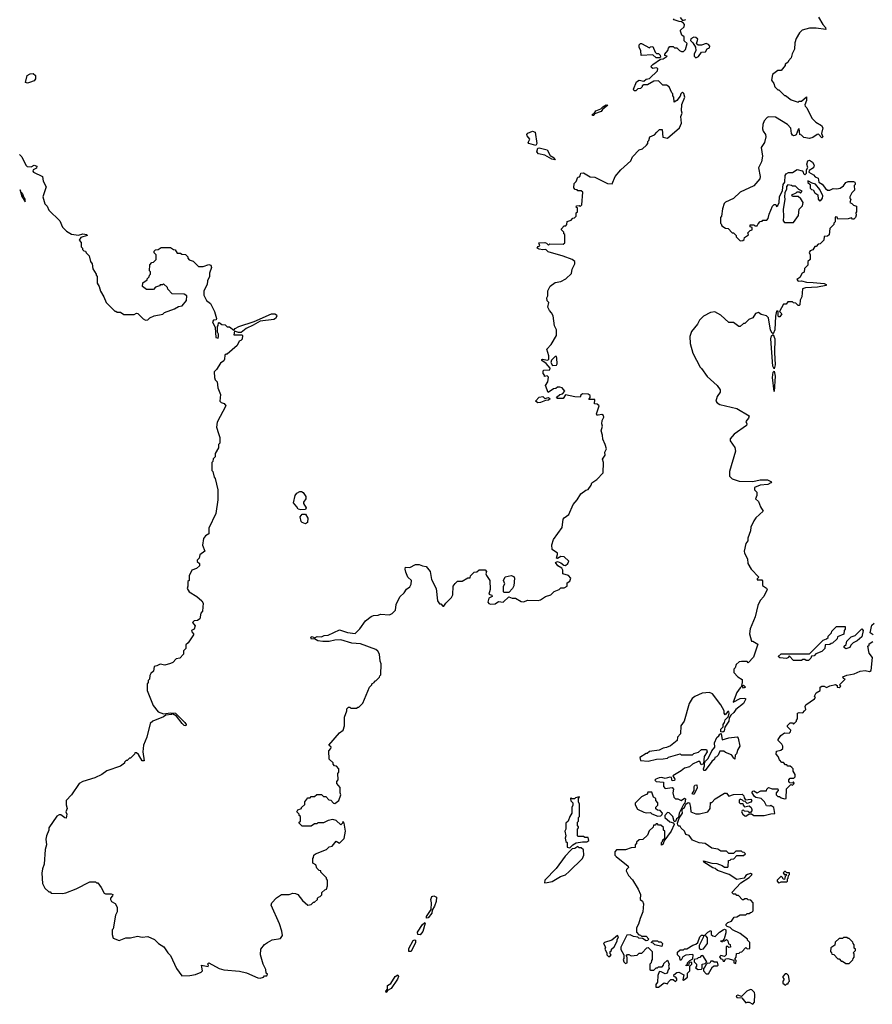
# Model space of a CAD drawing. Extents: x 1980017 to 2252640, y 74400 to 266395.
# Tile 86 of 256: x 2005978 to 2013488, y 180390 to 189068. Entities that reach past the tile are written whole.
import ezdxf

# ---------------------------------------------------------------- set-up
doc = ezdxf.new("R2010")
doc.units = 0

msp = doc.modelspace()

# ---------------------------------------------------------------- linework, layer by layer
at = {"layer": '0CON20XD'}
for points in [[(2011796.2, 189086.2), (2011815, 189060), (2011845, 189070)], [(2013015, 189090), (2013053.9, 189023.9), (2013075, 189000), (2013078.3, 188981.7), (2012995, 188993.3), (2012935, 188993.3), (2012870, 188975), (2012847, 188953), (2012818.3, 188901.7), (2012807, 188863), (2012801.7, 188808.3), (2012783, 188767), (2012775, 188730), (2012750, 188705), (2012745, 188690), (2012720, 188675), (2012720, 188665), (2012685, 188620), (2012655, 188620), (2012610, 188585), (2012600, 188535), (2012620, 188505), (2012630, 188475), (2012655, 188450), (2012665, 188450), (2012715, 188400), (2012725, 188400), (2012775, 188360), (2012835, 188340), (2012845, 188350), (2012865, 188350), (2012908.3, 188388.3), (2012910, 188355), (2012893, 188317), (2012896.4, 188306.4), (2012910.7, 188290.7), (2012955, 188200), (2012990, 188165), (2013040, 188135), (2013052.5, 188115), (2013040, 188065), (2013052.5, 188035), (2013045, 188027.5), (2013015, 188057.5), (2013003, 188057), (2012965, 188030), (2012935, 188020), (2012885, 188030), (2012865, 188050), (2012850, 188055), (2012845, 188107.5), (2012835, 188100), (2012816.7, 188053.3), (2012805, 188047.5), (2012795, 188042.5), (2012785, 188050), (2012777.5, 188065), (2012771.7, 188111.7), (2012740, 188145), (2012635, 188207.5), (2012575, 188210), (2012562.5, 188205), (2012535, 188177.5), (2012523.3, 188145), (2012522.5, 188105), (2012527.5, 188085), (2012547.5, 188055), (2012550, 188035), (2012537.5, 187985), (2012508.3, 187941.7), (2012520, 187865), (2012512.5, 187815), (2012487, 187763), (2012500, 187685), (2012497.5, 187665), (2012445, 187602.5), (2012325, 187547.5), (2012265, 187492.5), (2012195, 187460), (2012183, 187447), (2012168.3, 187401.7), (2012160, 187335), (2012150, 187325), (2012150, 187275), (2012158.3, 187268.3), (2012161.7, 187251.7), (2012195, 187230), (2012218.3, 187228.3), (2012255, 187190), (2012265, 187190), (2012290, 187165), (2012290, 187155), (2012325, 187120), (2012348.3, 187121.7), (2012358.3, 187131.7), (2012361.7, 187148.3), (2012398.3, 187171.7), (2012391.7, 187188.3), (2012411.7, 187208.3), (2012430, 187215), (2012430, 187235), (2012411.7, 187241.7), (2012411.7, 187258.3), (2012445, 187260), (2012455, 187250), (2012475, 187250), (2012481.7, 187268.3), (2012501.7, 187288.3), (2012518.3, 187291.7), (2012525, 187300), (2012558.3, 187301.7), (2012570, 187315), (2012580, 187355), (2012610, 187425), (2012625, 187440), (2012638.3, 187438.3), (2012645, 187420), (2012655, 187430), (2012667.5, 187455), (2012670, 187505), (2012697, 187563), (2012703.8, 187615), (2012716.7, 187635), (2012720, 187695), (2012730.5, 187709.5), (2012749.3, 187720.7)], [(2008610, 181335), (2008625, 181340), (2008640, 181355), (2008640, 181375), (2008665, 181400), (2008680, 181405), (2008690, 181435), (2008690, 181485), (2008680, 181495), (2008680, 181505), (2008630, 181555), (2008630, 181565), (2008615, 181570), (2008595, 181590), (2008585, 181620), (2008560, 181635), (2008560, 181675), (2008567, 181683), (2008570, 181705), (2008583.3, 181716.7), (2008680, 181755), (2008705, 181777.5), (2008730, 181785), (2008765, 181827.5), (2008795, 181810), (2008835, 181850), (2008847.5, 181915), (2008836.7, 181985), (2008825, 182000), (2008820, 181985), (2008805, 181972.5), (2008765, 182010), (2008735, 182017.5), (2008695, 182010), (2008655, 181990), (2008605, 181990), (2008595, 181980), (2008575, 181980), (2008545, 181960), (2008465, 181960), (2008440, 181985), (2008440, 181995), (2008450, 182005), (2008450, 182045), (2008440, 182055), (2008440, 182065), (2008420, 182085), (2008427, 182103), (2008460, 182115), (2008460, 182125), (2008488.3, 182151.7), (2008490, 182175), (2008515, 182210), (2008535, 182210), (2008545, 182220), (2008575, 182220), (2008595, 182240), (2008635, 182240), (2008655, 182220), (2008675, 182220), (2008701.7, 182191.7), (2008718.3, 182188.3), (2008743, 182163), (2008755, 182160), (2008790, 182185), (2008807.5, 182235), (2008800, 182255), (2008801.7, 182301.7), (2008770, 182335), (2008770, 182355), (2008781.7, 182368.3), (2008780, 182425), (2008790, 182435), (2008790, 182465), (2008768.3, 182488.3), (2008751.7, 182491.7), (2008740, 182505), (2008738.3, 182518.3), (2008705, 182550), (2008700, 182625), (2008717, 182643), (2008720, 182655), (2008700, 182675), (2008796.1, 182783.9), (2008827.5, 182805), (2008837.5, 182845), (2008838.3, 182921.7), (2008860, 182975), (2008860, 182995), (2008875, 183010), (2008885, 183010), (2008895, 183000), (2008945, 183000), (2008955, 183010), (2008965, 183010), (2009000, 183045), (2009060, 183185), (2009080, 183205), (2009080, 183215), (2009100, 183225), (2009105, 183240), (2009115, 183240), (2009148.3, 183271.7), (2009150, 183285), (2009160, 183295), (2009161.7, 183391.7), (2009152.5, 183415), (2009147.5, 183475), (2009133, 183503), (2009115.9, 183515.9), (2008978.3, 183568.3), (2008903.6, 183573.6), (2008805, 183601.2), (2008755, 183600), (2008705, 183586.9), (2008646.7, 183586.7), (2008605, 183593.3), (2008575, 183610), (2008548.3, 183608.3), (2008543, 183627), (2008555, 183632.5), (2008575, 183620), (2008598.3, 183631.7), (2008635, 183630), (2008658.3, 183641.7), (2008695, 183642), (2008795, 183690), (2008865, 183667.5), (2008931.7, 183658.3), (2008975, 183700), (2009025, 183770), (2009073, 183807), (2009093, 183817), (2009135, 183820), (2009155, 183827.5), (2009235, 183822.5), (2009260, 183835), (2009287, 183863), (2009292.5, 183915), (2009325, 183980), (2009363, 184017), (2009385, 184050), (2009415, 184070), (2009427.3, 184092.7), (2009428, 184125), (2009395.6, 184155.6), (2009379.1, 184199.1), (2009372, 184225), (2009377.5, 184242.5), (2009415, 184240), (2009465, 184266.7), (2009496.4, 184266.4), (2009525, 184253.8), (2009559.3, 184249.3), (2009593.9, 184203.9), (2009604.4, 184135), (2009646.2, 184055), (2009657.5, 183945), (2009675, 183920), (2009688.3, 183918.3), (2009705, 183900), (2009715, 183900), (2009730, 183925), (2009780, 183975), (2009791.7, 183998.3), (2009797.5, 184075), (2009815, 184100), (2009835, 184120), (2009875, 184120), (2009925, 184150), (2009945, 184150), (2009950, 184165), (2009981.7, 184198.3), (2010005, 184200), (2010025, 184220), (2010078.3, 184218.3), (2010090, 184205), (2010082.5, 184185), (2010088.3, 184168.3), (2010120, 184125), (2010122.5, 184045), (2010110, 184005), (2010137, 183997), (2010140, 183985), (2010111.7, 183968.3), (2010100, 183935), (2010111.2, 183921.2), (2010125, 183916.7), (2010165, 183920), (2010195, 183940), (2010237, 183933), (2010285, 183980), (2010315, 183970), (2010345, 183970), (2010395, 183940), (2010415, 183937.5), (2010455, 183952.5), (2010545, 183947.5), (2010565, 183953.3), (2010610, 183985), (2010655, 183997.5), (2010685, 184027.5), (2010730, 184045), (2010745, 184060), (2010775, 184060), (2010800, 184075), (2010800, 184105), (2010825, 184120), (2010832.5, 184145), (2010811.7, 184168.3), (2010762.5, 184185), (2010762.5, 184215), (2010752.5, 184235), (2010717.5, 184255), (2010697.5, 184285), (2010715, 184292.5), (2010745, 184280), (2010770, 184260), (2010785, 184258), (2010806, 184275), (2010813.8, 184295), (2010774, 184334), (2010743.9, 184336.1), (2010715, 184320), (2010705, 184322.5), (2010716.4, 184353.6), (2010713.8, 184365), (2010669.3, 184399.3), (2010665, 184440), (2010681.2, 184485), (2010755, 184592.5), (2010766, 184665), (2010775, 184678.8), (2010813.6, 184706.4), (2010852, 184795), (2010888.8, 184835), (2010921.4, 184888.6), (2010965, 184920), (2010985, 184926.2), (2011012, 184965), (2011017.5, 184985), (2011062.5, 185015), (2011117.5, 185075), (2011120, 185165), (2011111.2, 185195), (2011135, 185230), (2011132.5, 185255), (2011146.2, 185285), (2011136.2, 185325), (2011115, 185370), (2011112.5, 185405), (2011100, 185445), (2011112.5, 185485), (2011106.4, 185506.4), (2011110, 185535), (2011124.2, 185565), (2011119.5, 185579.5), (2011105, 185589.2), (2011072.5, 185582.5), (2011061.7, 185581.7), (2011060, 185595), (2011082.5, 185665), (2011065, 185680), (2011041.7, 185681.7), (2011045, 185720), (2010990, 185720), (2011001.7, 185738.3), (2011002.5, 185755), (2010985, 185766.7), (2010935, 185770), (2010921.7, 185758.3), (2010915, 185740), (2010867, 185743), (2010785, 185760), (2010765, 185730), (2010715, 185730), (2010707.5, 185735), (2010712.5, 185745), (2010735, 185763.3), (2010758.8, 185771.2), (2010780, 185795), (2010755, 185822.5), (2010735, 185827.5), (2010715, 185827.5), (2010701.7, 185818.3), (2010680, 185815), (2010631.7, 185781.7), (2010610, 185845), (2010630, 185875), (2010637, 185917), (2010625, 185927.5), (2010601.7, 185921.7), (2010600, 185935), (2010588.3, 185948.3), (2010588.3, 185971.7), (2010595, 185980), (2010647, 185983), (2010650, 185995), (2010616.4, 186036.4), (2010577.5, 186065), (2010578.3, 186071.7), (2010585, 186076.2), (2010625, 186067.5), (2010638.3, 186071.7), (2010637.5, 186105), (2010620, 186165), (2010660, 186205), (2010707.5, 186285), (2010707.5, 186335), (2010688.3, 186368.3), (2010677, 186457), (2010662.5, 186485), (2010643.9, 186503.9), (2010630, 186535), (2010640, 186575), (2010625, 186590), (2010620, 186615), (2010630, 186635), (2010630.7, 186679.3), (2010651.7, 186718.3), (2010695, 186752.5), (2010745, 186760), (2010790, 186785), (2010838.3, 186831.7), (2010845, 186870), (2010867.5, 186915), (2010867.5, 186935), (2010845, 186953.3), (2010765, 186984), (2010632.5, 187022.5), (2010612.5, 187042.5), (2010585, 187038), (2010552.5, 187045), (2010537.5, 187055), (2010545, 187070), (2010560, 187075), (2010550, 187100), (2010605, 187103.8), (2010618.8, 187098.8), (2010635, 187080), (2010647.5, 187092.5), (2010765, 187090), (2010778.3, 187101.7), (2010780, 187175), (2010771.7, 187181.7), (2010770, 187195), (2010750, 187215), (2010750, 187225), (2010775, 187250), (2010788.3, 187251.7), (2010798.3, 187261.7), (2010801.7, 187288.3), (2010835, 187300), (2010851.7, 187318.3), (2010865, 187320), (2010880, 187335), (2010880, 187365), (2010890, 187375), (2010890, 187405), (2010880, 187415), (2010881.7, 187428.3), (2010905, 187430), (2010915, 187420), (2010930, 187435), (2010937, 187547), (2010925, 187560), (2010895, 187560), (2010888.3, 187568.3), (2010871.7, 187571.7), (2010860, 187585), (2010862.5, 187625), (2010878.3, 187641.7), (2010895, 187680), (2010908.3, 187681.7), (2010915, 187690), (2010920, 187715), (2010945, 187716.9), (2011002.3, 187682.3), (2011045, 187678.8), (2011155, 187624.5), (2011198, 187622), (2011223.3, 187685), (2011272.5, 187745), (2011360, 187825), (2011375, 187860), (2011435, 187920), (2011465, 187930), (2011498.3, 187961.7), (2011510, 187975), (2011510, 187995), (2011518.3, 188001.7), (2011530, 188035), (2011568.3, 188051.7), (2011590, 188075), (2011615, 188100), (2011638.3, 188098.3), (2011641.7, 188031.7), (2011685, 188022.5), (2011790, 188115), (2011807.5, 188155), (2011802.5, 188215), (2011812.5, 188245), (2011807.5, 188265), (2011810.7, 188319.3), (2011837.5, 188385), (2011827, 188417), (2011815, 188430), (2011802.5, 188415), (2011797, 188393), (2011767.5, 188355), (2011741.7, 188341.7), (2011740, 188385), (2011730, 188395), (2011730, 188415), (2011721.7, 188421.7), (2011700, 188475), (2011675, 188490), (2011641.7, 188491.7), (2011605, 188530), (2011563, 188527), (2011507, 188493), (2011475, 188492.5), (2011460, 188485), (2011460, 188475), (2011445, 188460), (2011421.7, 188458.3), (2011405, 188440), (2011391.7, 188441.7), (2011383.3, 188455), (2011410.7, 188519.3), (2011435, 188533.3), (2011475, 188526.7), (2011495, 188542.5), (2011525, 188550), (2011595, 188616.7), (2011598.6, 188638.6), (2011585, 188643.8), (2011555, 188636.7), (2011543.3, 188645), (2011541.7, 188658.3), (2011555, 188673.3), (2011621.7, 188718.3), (2011645, 188722.5), (2011680, 188745), (2011661.7, 188751.7), (2011660, 188765), (2011687.5, 188795), (2011693, 188817), (2011705, 188830), (2011735, 188830), (2011745, 188820), (2011765, 188820), (2011790, 188795), (2011807.5, 188787.5), (2011825, 188786.2), (2011843.3, 188805), (2011857, 188857), (2011831.7, 188881.7), (2011830, 188915), (2011811.7, 188931.7), (2011800, 188965), (2011800, 188975), (2011830, 189005), (2011832.5, 189025), (2011826.4, 189036.4), (2011808.3, 189048.3), (2011787.5, 189052.5)], [(2011787.5, 189052.5), (2011743.3, 189065), (2011736.7, 189075)], [(2011935, 188730), (2011956.7, 188743.3), (2011985, 188780), (2012017.5, 188785), (2012035, 188810), (2012055, 188820), (2012057.5, 188835), (2012045, 188850), (2012025, 188857.5), (2011985, 188842.5), (2011953, 188843), (2011940, 188855), (2011952.5, 188895), (2011935, 188910), (2011915, 188913.3), (2011890, 188900), (2011887.5, 188885), (2011907.5, 188865), (2011930, 188825), (2011932.5, 188795), (2011920, 188765), (2011920, 188745), (2011935, 188730)], [(2011615, 188730), (2011585, 188732.5), (2011555, 188757.5), (2011451.7, 188751.7), (2011450, 188795), (2011433.6, 188823.6), (2011433.8, 188846.2), (2011445, 188856.7), (2011455, 188856.7), (2011525, 188820), (2011533, 188827), (2011555, 188830), (2011575, 188780), (2011588.3, 188768.3), (2011605, 188770), (2011620, 188755), (2011621.7, 188738.3), (2011615, 188730)], [(2006045, 188507.5), (2006030, 188515), (2006043, 188577), (2006068.3, 188591.7), (2006095, 188592.5), (2006117.5, 188575), (2006116.7, 188545), (2006105, 188530), (2006065, 188513.3), (2006045, 188507.5)], [(2011035, 188222.5), (2011022.5, 188222.5), (2011023.8, 188235), (2011038.3, 188241.7), (2011052.5, 188265), (2011098.3, 188281.7), (2011115, 188300), (2011145, 188316.2), (2011160, 188315), (2011113, 188277), (2011101.2, 188258.8), (2011041.7, 188238.3), (2011035, 188222.5)], [(2010525, 187958), (2010462.5, 187975), (2010457.5, 187985), (2010470, 188015), (2010448.8, 188045), (2010446.2, 188055), (2010453.4, 188066.6), (2010495, 188084.2), (2010517.5, 188077.5), (2010534.2, 187975), (2010525, 187958)], [(2005975, 187880), (2005995, 187860), (2006032.5, 187785), (2006043.8, 187773.8), (2006078.3, 187771.7), (2006105, 187784.2), (2006128, 187778), (2006125, 187760), (2006097.5, 187745), (2006093.6, 187733.6), (2006100, 187725), (2006177.5, 187685), (2006183, 187643), (2006210, 187595), (2006182.5, 187505), (2006200, 187445), (2006220, 187425), (2006235, 187390), (2006330, 187295), (2006355, 187240), (2006390, 187205), (2006435, 187177.5), (2006495, 187168.8), (2006535, 187180), (2006570, 187175), (2006572.5, 187165), (2006515, 187147.5), (2006500, 187125), (2006520, 187105), (2006520, 187065), (2006530, 187055), (2006531.7, 187041.7), (2006541.7, 187031.7), (2006558.3, 187028.3), (2006561.7, 187011.7), (2006590, 186985), (2006600, 186935), (2006617, 186917), (2006623, 186873), (2006650, 186825), (2006650, 186815), (2006660, 186805), (2006660, 186745), (2006677, 186717), (2006690, 186675), (2006720, 186625), (2006740, 186575), (2006815, 186500), (2006825, 186500), (2006835, 186490), (2006865, 186490), (2006895, 186470), (2006985, 186470), (2007005, 186480), (2007017, 186477), (2007065, 186430), (2007085, 186420), (2007107, 186423), (2007125, 186440), (2007163, 186457), (2007237, 186473), (2007253, 186487), (2007341.7, 186518.3), (2007375, 186540), (2007410, 186545), (2007447, 186593), (2007450, 186635), (2007425, 186650), (2007321.7, 186651.7), (2007281.7, 186691.7), (2007278.3, 186708.3), (2007245, 186740), (2007235, 186730), (2007215, 186730), (2007208.3, 186721.7), (2007175, 186710), (2007155, 186690), (2007095, 186690), (2007060, 186715), (2007061.7, 186748.3), (2007100, 186775), (2007100, 186785), (2007118.3, 186801.7), (2007120, 186815), (2007130, 186825), (2007130, 186845), (2007120, 186855), (2007123, 186907), (2007141.7, 186928.3), (2007155, 186930), (2007180, 186955), (2007180, 186995), (2007161.7, 187011.7), (2007161.7, 187028.3), (2007175, 187040), (2007198.3, 187041.7), (2007225, 187060), (2007305, 187060), (2007331.7, 187041.7), (2007348.3, 187038.3), (2007365, 187010), (2007395, 187010), (2007405, 187000), (2007438.3, 186998.3), (2007458.3, 186978.3), (2007460, 186965), (2007471.7, 186951.7), (2007505, 186940), (2007553, 186893), (2007595, 186892.5), (2007645, 186910), (2007660, 186905), (2007667.5, 186885), (2007650, 186835), (2007650, 186805), (2007633, 186767), (2007627.5, 186735), (2007600.7, 186679.3), (2007598.3, 186638.3), (2007623.6, 186593.6), (2007657.5, 186565), (2007692.5, 186495), (2007712.5, 186435), (2007707.5, 186422.5), (2007685, 186418.8), (2007676.2, 186405), (2007700, 186355), (2007705, 186267.5), (2007725, 186262), (2007730, 186275), (2007730, 186295), (2007720, 186315), (2007720, 186365), (2007727, 186373), (2007730, 186395), (2007735, 186400), (2007758.3, 186381.7), (2007787, 186377), (2007805, 186360), (2007825, 186360), (2007865, 186330), (2007876.7, 186345), (2007907.6, 186362.4), (2008042.5, 186407.5), (2008195, 186474.5), (2008225.9, 186475.9), (2008240, 186465), (2008241.4, 186455), (2008231.2, 186435), (2008215, 186426), (2008095, 186411.4), (2008035.4, 186374.6), (2007973.2, 186346.8), (2007928.8, 186311.2), (2007905, 186310), (2007868.3, 186321.7), (2007865, 186290), (2007935, 186290), (2007940, 186285), (2007937, 186253), (2007925, 186240), (2007910, 186235), (2007893, 186197), (2007805, 186120), (2007795, 186120), (2007785, 186110), (2007782.5, 186075), (2007775, 186060), (2007745, 186040), (2007710, 185985), (2007690, 185965), (2007693, 185913), (2007700, 185895), (2007717, 185877), (2007723, 185823), (2007747.5, 185765), (2007740, 185705), (2007753, 185693), (2007780, 185685), (2007792.5, 185665), (2007718.3, 185521.7), (2007712.5, 185475), (2007728.3, 185421.7), (2007740, 185385), (2007740, 185335), (2007730, 185325), (2007730, 185295), (2007700, 185245), (2007700, 185215), (2007683, 185197), (2007680, 185175), (2007670, 185165), (2007670, 185095), (2007680, 185085), (2007690, 185035), (2007700, 185025), (2007722.5, 184925), (2007722.5, 184835), (2007706.7, 184715), (2007643, 184587), (2007642.5, 184535), (2007615, 184517.5), (2007597.5, 184495), (2007587.5, 184435), (2007607, 184383), (2007565, 184350), (2007558.3, 184321.7), (2007540, 184305), (2007541.7, 184291.7), (2007560, 184275), (2007560, 184255), (2007535, 184230), (2007492.5, 184215), (2007470, 184165), (2007470, 184125), (2007460, 184115), (2007460, 184075), (2007452.5, 184055), (2007470, 184025), (2007537.5, 183985), (2007582.5, 183945), (2007592.5, 183925), (2007586.7, 183855), (2007573, 183837), (2007563, 183787), (2007545, 183772.5), (2007515, 183770), (2007500, 183755), (2007522.5, 183725), (2007513, 183697), (2007490, 183685), (2007493, 183673), (2007510, 183655), (2007510, 183645), (2007463, 183577), (2007441.7, 183558.3), (2007440, 183525), (2007420, 183505), (2007420, 183475), (2007388, 183442), (2007355, 183433.3), (2007326.7, 183403.3), (2007305, 183392.5), (2007255, 183377.5), (2007215, 183387.5), (2007187, 183373), (2007161.7, 183368.3), (2007157.5, 183325), (2007133.3, 183306.7), (2007123, 183287), (2007120, 183255), (2007110, 183245), (2007110, 183225), (2007100, 183215), (2007100, 183155), (2007112.5, 183125), (2007153.9, 183023.9), (2007197, 182967), (2007245, 182950), (2007305, 182960), (2007350, 182955), (2007432.5, 182875), (2007442.5, 182855), (2007440, 182845), (2007425, 182847.5), (2007407.5, 182865), (2007360, 182930), (2007325, 182950), (2007316.1, 182943.9), (2007265, 182937.5), (2007245.7, 182924.3), (2007150, 182885), (2007127.5, 182865), (2007096.7, 182745), (2007067, 182673), (2007063.6, 182616.4), (2007072.5, 182535), (2007057.5, 182535), (2007023, 182593), (2007005, 182607.5), (2006993, 182607), (2006990, 182595), (2006955, 182560), (2006945, 182560), (2006925, 182540), (2006915, 182540), (2006900, 182525), (2006900, 182515), (2006865, 182490), (2006745, 182447.5), (2006700, 182415), (2006640, 182385), (2006535, 182352.5), (2006500, 182335), (2006432.5, 182235), (2006387.5, 182185), (2006387.7, 182147.7), (2006396, 182115), (2006382.5, 182085), (2006392.5, 182065), (2006388.3, 182031.7), (2006375, 182033.8), (2006339.3, 182059.3), (2006325, 182060), (2006305, 182047.5), (2006233.3, 181945), (2006233.3, 181925), (2006213.9, 181876.1), (2006206.7, 181845), (2006212.5, 181795), (2006203.3, 181755), (2006192.5, 181625), (2006177.5, 181585), (2006173.3, 181545), (2006177.5, 181455), (2006200, 181415), (2006235, 181380), (2006245, 181380), (2006255, 181370), (2006355, 181367.5), (2006385, 181372.5), (2006475, 181407.5), (2006595, 181470), (2006645, 181470), (2006655, 181460), (2006665, 181460), (2006695, 181420), (2006720.7, 181370.7), (2006734.1, 181364.1), (2006783.9, 181363.9), (2006797.5, 181357.5), (2006796.2, 181345), (2006776.7, 181325), (2006776.7, 181315), (2006787, 181297), (2006819.3, 181279.3), (2006837, 181247), (2006836.4, 181203.6), (2006822.5, 181175), (2006800, 181055), (2006792.5, 181045), (2006792.5, 181005), (2006801.7, 180971.7), (2006855, 180952.5), (2006913.9, 180976.1), (2006955, 180976.7), (2007015, 180990), (2007055, 180982.5), (2007105, 180987.5), (2007165, 180960), (2007200, 180925), (2007246.4, 180896.4), (2007283.6, 180843.6), (2007305, 180820), (2007360, 180705), (2007405, 180640), (2007475, 180642.5), (2007525, 180652.5), (2007577, 180673), (2007587.5, 180685), (2007580, 180735), (2007637.5, 180722.5), (2007640, 180735), (2007632.5, 180745), (2007643.8, 180756.2), (2007735, 180706.2), (2007775, 180693.3), (2007915, 180682.5), (2007975, 180667.5), (2008075, 180622.5), (2008095, 180620), (2008125, 180630), (2008135, 180640), (2008155, 180640), (2008160, 180655), (2008150, 180665), (2008147, 180697), (2008123.6, 180743.6), (2008097.5, 180825), (2008102.5, 180875), (2008133.6, 180916.4), (2008160, 180935), (2008203, 180957), (2008275, 180970), (2008292.5, 180995), (2008286.7, 181035), (2008265, 181100), (2008192.5, 181265), (2008197.5, 181285), (2008240.7, 181329.3), (2008283, 181357), (2008351.7, 181358.3), (2008385, 181370), (2008407, 181367), (2008426.4, 181356.4), (2008467.5, 181305), (2008515, 181262.5), (2008545, 181270), (2008565, 181290), (2008575, 181290), (2008600, 181315), (2008600, 181325), (2008610, 181335)], [(2010695, 187833.3), (2010665, 187838), (2010603.4, 187873.4), (2010546.4, 187886.4), (2010534.1, 187904.1), (2010541.2, 187935), (2010552.9, 187937.1), (2010625, 187920), (2010649.4, 187869.4), (2010685, 187851.2), (2010695, 187833.3)], [(2012749.3, 187720.7), (2012785, 187720), (2012825, 187747.5), (2012870, 187735), (2012880, 187725), (2012881.7, 187711.7), (2012895, 187700), (2012910, 187715), (2012910, 187745), (2012920, 187765), (2012912.5, 187795), (2012920, 187825), (2012935, 187830), (2012961.7, 187811.7), (2012977.5, 187785), (2012969.3, 187760.7), (2012931.7, 187738.3), (2012930, 187725), (2012969.3, 187699.3), (2012985, 187681.2), (2013010, 187670), (2013018.8, 187635), (2013046.7, 187616.7), (2013075, 187580), (2013095, 187566), (2013115, 187564.3), (2013145, 187580), (2013175, 187577.5), (2013205, 187583.1), (2013235.3, 187604.7), (2013255, 187632.9), (2013275, 187640.5), (2013321.4, 187641.4), (2013333.3, 187635), (2013337.5, 187625), (2013337.5, 187615), (2013327.5, 187605), (2013332, 187565), (2013309.3, 187540.7), (2013290, 187505), (2013290, 187495), (2013300, 187485), (2013290, 187455), (2013308.3, 187448.3), (2013321.7, 187431.7), (2013350, 187425), (2013350, 187375), (2013342.5, 187365), (2013347.5, 187345), (2013340, 187325), (2013325, 187310), (2013315, 187310), (2013305, 187320), (2013275, 187312.5), (2013185, 187310), (2013178.3, 187328.3), (2013165, 187330), (2013160, 187325), (2013160, 187285), (2013150, 187275), (2013148.3, 187261.7), (2013113, 187227), (2013108.3, 187171.7), (2013095, 187160), (2013063.6, 187156.4), (2013060, 187125), (2013028.3, 187091.7), (2013011.7, 187088.3), (2012995, 187070), (2012981.7, 187068.3), (2012965, 187040), (2012940, 187030), (2012932.5, 187015), (2012940, 186995), (2012940, 186955), (2012920, 186935), (2012920, 186905), (2012890, 186875), (2012888.3, 186841.7), (2012870, 186835), (2012850, 186795), (2012823, 186777), (2012835, 186762), (2012865, 186767.5), (2012910, 186755), (2012967.9, 186752.1), (2013065, 186742), (2013082.5, 186735), (2013082.5, 186725), (2013005, 186710.5), (2012900, 186705), (2012872.5, 186695), (2012866.7, 186625), (2012853, 186597), (2012850, 186555), (2012845, 186550), (2012835, 186550), (2012815, 186570), (2012793, 186573), (2012785, 186580), (2012745, 186580), (2012728.3, 186561.7), (2012705, 186560), (2012670, 186495), (2012692.5, 186475), (2012675, 186447.5), (2012665, 186447.5), (2012660, 186455), (2012658.3, 186498.3), (2012645, 186500), (2012636.4, 186453.6), (2012630, 186335), (2012615, 186300), (2012605, 186306), (2012590.6, 186330.6), (2012575, 186440), (2012557, 186457), (2012508.3, 186468.3), (2012485, 186487.5), (2012460.7, 186479.3), (2012435, 186440), (2012400, 186425), (2012365, 186390), (2012355, 186390), (2012325, 186362.5), (2012313, 186363), (2012265, 186400), (2012225, 186400), (2012155, 186462.5), (2012101.7, 186491.7), (2012063, 186487), (2012000, 186455), (2011965, 186420), (2011947.5, 186385), (2011895, 186320), (2011880, 186275), (2011883.3, 186215), (2011908.3, 186128.3), (2011973.3, 186005), (2011985, 185992.5), (2012034.1, 185924.1), (2012122.5, 185845), (2012147.5, 185805), (2012147.5, 185785), (2012123, 185747), (2012110, 185705), (2012120.7, 185690.7), (2012145, 185677.5), (2012295, 185640), (2012402.5, 185575), (2012397.5, 185555), (2012373, 185527), (2012382.5, 185505), (2012379.3, 185490.7), (2012272.5, 185415), (2012237.5, 185375), (2012237.5, 185355), (2012277, 185297), (2012282.5, 185265), (2012230, 185085), (2012230, 185045), (2012255, 185020), (2012315, 185000), (2012435, 184997.5), (2012499.2, 185010.8), (2012565, 185012.2), (2012600, 184995), (2012593.3, 184985), (2012568.5, 184971.5), (2012500, 184965), (2012450, 184945), (2012450, 184925), (2012470, 184905), (2012470, 184875), (2012460, 184845), (2012485, 184820), (2012503.3, 184773.3), (2012527.5, 184735), (2012463.6, 184676.4), (2012445, 184650), (2012417.5, 184595), (2012416.4, 184563.6), (2012393, 184497), (2012392.5, 184475), (2012375, 184450), (2012360, 184385), (2012362.5, 184365), (2012387.5, 184315), (2012392.5, 184275), (2012422.5, 184225), (2012490, 184155), (2012475, 184140), (2012475, 184130), (2012515, 184130), (2012521.7, 184121.7), (2012521.7, 184081.7), (2012556.4, 184056.4), (2012562.5, 184045), (2012532.5, 183985), (2012501.7, 183948.3), (2012480, 183905), (2012456.2, 183805), (2012411.7, 183698.3), (2012407.5, 183655), (2012425, 183590), (2012435, 183590), (2012480, 183565), (2012441.7, 183448.3), (2012395, 183400), (2012385, 183410), (2012335, 183412.5), (2012315, 183407.5), (2012290, 183385), (2012280, 183355), (2012270, 183345), (2012270, 183315), (2012305, 183277.5), (2012341.7, 183251.7), (2012343, 183227), (2012335, 183200), (2012355, 183202.5), (2012370, 183185), (2012355, 183177.5), (2012345, 183190), (2012335, 183190), (2012325, 183180), (2012295, 183137.5), (2012263, 183053), (2012325, 183086), (2012359.3, 183089.3), (2012370, 183085), (2012370, 183075), (2012355, 183040), (2012285, 182986.7), (2012269.5, 182960.5), (2012240.7, 182939.3), (2012226.7, 182913.3), (2012224.3, 182885), (2012188.8, 182831.2), (2012183, 182797), (2012172, 182788), (2012155, 182790), (2012154.1, 182815.9), (2012173.3, 182835), (2012173.3, 182855), (2012186.7, 182875), (2012191.7, 182898.3), (2012217.5, 182922.5), (2012226.7, 182953.3), (2012225, 182970), (2012215, 182970), (2012191.7, 182941.7), (2012182.5, 182955), (2012182.5, 182975), (2012155, 183030), (2012080, 183125), (2012055, 183137.5), (2011988.3, 183131.7), (2011925, 183102.5), (2011902.5, 183085), (2011875, 183040), (2011830, 182885), (2011802.5, 182845), (2011800, 182775), (2011772.5, 182745), (2011770, 182715), (2011711.7, 182668.3), (2011675, 182652.5), (2011645, 182647.5), (2011611.7, 182628.3), (2011525, 182617.5), (2011505, 182600), (2011495, 182600), (2011440, 182565), (2011445, 182540), (2011515, 182532.5), (2011588.3, 182551.7), (2011645, 182552.5), (2011685, 182560), (2011693, 182567), (2011795, 182597.5), (2011805, 182590), (2011905, 182590), (2011915, 182600), (2011957, 182613), (2011983, 182637), (2012027, 182637), (2012032.5, 182615), (2012007.5, 182575), (2012000, 182510), (2011980, 182500), (2011970, 182530), (2011955, 182530), (2011903.9, 182506.1), (2011876.7, 182483.3), (2011835, 182470), (2011805, 182447.5), (2011730, 182405), (2011747.5, 182375), (2011745, 182362.5), (2011725, 182360), (2011718.3, 182388.3), (2011705, 182392.5), (2011665, 182380), (2011635, 182388.8), (2011610, 182385), (2011580, 182375), (2011572.5, 182365), (2011585, 182352.5), (2011648.3, 182348.3), (2011648.3, 182308.3), (2011665, 182292.5), (2011725, 182300), (2011737.5, 182285), (2011730, 182255), (2011740, 182215), (2011755, 182200), (2011775, 182200), (2011805, 182187.5), (2011835, 182207.5), (2011841.7, 182201.7), (2011837.5, 182162.5), (2011825, 182150), (2011786.7, 182075), (2011782.5, 182037.5), (2011762.5, 182025), (2011755, 182000), (2011742.5, 182002.5), (2011732.5, 182045), (2011698.3, 182078.3), (2011685, 182080), (2011660, 182055), (2011660, 182035), (2011705, 181997.5), (2011738.3, 181988.3), (2011742.5, 181975), (2011716.7, 181915), (2011651.7, 181828.3), (2011645, 181800), (2011631.7, 181791.7), (2011630, 181815), (2011640, 181825), (2011641.7, 181838.3), (2011660, 181855), (2011660, 181915), (2011650, 181925), (2011648.3, 181948.3), (2011625, 181970), (2011605, 181970), (2011595, 181980), (2011585, 181980), (2011575, 181970), (2011561.7, 181968.3), (2011558.3, 181951.7), (2011521.7, 181918.3), (2011508.3, 181881.7), (2011468.3, 181841.7), (2011435, 181840), (2011411.7, 181818.3), (2011410, 181805), (2011400, 181795), (2011398.3, 181771.7), (2011365, 181770), (2011315, 181750), (2011235, 181750), (2011220, 181735), (2011220, 181705), (2011231.7, 181691.7), (2011338.3, 181608.3), (2011340, 181595), (2011321.7, 181578.3), (2011320, 181565), (2011340, 181525), (2011375, 181486.7), (2011426.7, 181405), (2011446.4, 181356.4), (2011443, 181313), (2011465, 181300), (2011472.5, 181275), (2011466.4, 181203.6), (2011443, 181147), (2011430, 181095), (2011410, 181065), (2011410, 181025), (2011431.7, 181001.7), (2011445, 181000), (2011455, 180990), (2011495, 180990), (2011520, 180965), (2011508.3, 180951.7), (2011495, 180950), (2011465, 180970), (2011433, 180973), (2011421.7, 180981.7), (2011385, 180987.5), (2011355, 181002.5), (2011325, 181000), (2011273, 180893), (2011273.6, 180873.6), (2011300, 180825), (2011300, 180795), (2011292.5, 180785), (2011300, 180765), (2011315, 180750), (2011330, 180755), (2011330, 180805), (2011320, 180815), (2011331.7, 180828.3), (2011345, 180830), (2011365, 180817.5), (2011417.5, 180822.5), (2011435, 180840), (2011458.3, 180841.7), (2011501.7, 180888.3), (2011515, 180890), (2011550, 180855), (2011550, 180785), (2011543, 180777), (2011540, 180755), (2011530, 180745), (2011530, 180695), (2011535, 180690), (2011565, 180690), (2011585, 180710), (2011595, 180710), (2011605, 180720), (2011638.3, 180721.7), (2011650, 180735), (2011651.7, 180748.3), (2011685, 180780), (2011697.5, 180745), (2011692.5, 180725), (2011700, 180705), (2011690, 180695), (2011680, 180665), (2011665, 180660), (2011627, 180677), (2011615, 180680), (2011610, 180675), (2011600, 180645), (2011597.5, 180585), (2011582.5, 180565), (2011581.7, 180541.7), (2011605, 180540), (2011655, 180580), (2011685, 180570), (2011691.7, 180588.3), (2011715, 180607.5), (2011735, 180610), (2011755, 180590), (2011766.7, 180603.3), (2011767.5, 180615), (2011758.3, 180628.3), (2011741.7, 180631.7), (2011740, 180650), (2011765, 180670), (2011785, 180672.5), (2011828.3, 180648.3), (2011820, 180605), (2011825, 180600), (2011835, 180610)], [(2012795, 187280), (2012839.5, 187340.5), (2012843.3, 187396.7), (2012872.3, 187427.7), (2012880, 187455), (2012859.3, 187489.3), (2012835, 187510), (2012785, 187510), (2012780, 187525), (2012818.3, 187541.7), (2012825, 187550), (2012845, 187550), (2012855, 187540), (2012870, 187555), (2012841.7, 187571.7), (2012811.7, 187601.7), (2012785, 187600), (2012777, 187607), (2012745, 187612.5), (2012733.6, 187596.4), (2012732.5, 187575), (2012718.3, 187541.7), (2012713.8, 187505), (2012717.5, 187485), (2012703.3, 187395), (2012707.5, 187335), (2012703.3, 187295), (2012715, 187280), (2012795, 187280)], [(2013022.3, 187472.3), (2013035, 187473.8), (2013050, 187495), (2013051.2, 187515), (2013025, 187570), (2012988.3, 187618.3), (2012957.5, 187627.5), (2012921.7, 187648.3), (2012921.7, 187631.7), (2012940, 187615), (2012941.7, 187581.7), (2012951.7, 187571.7), (2012968.3, 187568.3), (2012980.7, 187540.7), (2013007.5, 187525), (2013010, 187485), (2013022.3, 187472.3)], [(2006025, 187463.3), (2006025.7, 187485), (2006013, 187503), (2006005, 187530), (2005995, 187542.5), (2005990, 187540), (2005982.5, 187567.5), (2005993.1, 187515), (2006025, 187463.3)], [(2012625, 185990), (2012611.2, 186015), (2012593.8, 186255), (2012600, 186280), (2012615, 186293.3), (2012630.4, 186255), (2012626.7, 186135), (2012632, 186025), (2012625, 185990)], [(2010671.2, 186021.2), (2010705, 186023.8), (2010712.5, 186035), (2010710, 186085), (2010705, 186100), (2010695, 186100), (2010661.7, 186068.3), (2010657.5, 186045), (2010671.2, 186021.2)], [(2012625, 185790), (2012610, 185915), (2012615, 185960), (2012625, 185970), (2012634, 185925), (2012625, 185790)], [(2010540.7, 185690.7), (2010520, 185705), (2010555, 185740), (2010585, 185747.5), (2010605, 185730), (2010635, 185737.5), (2010650, 185725), (2010635, 185714), (2010608.3, 185711.7), (2010565, 185692.5), (2010540.7, 185690.7)], [(2008455, 184747.5), (2008430, 184755), (2008420, 184775), (2008388.3, 184808.3), (2008403.3, 184875), (2008420, 184895), (2008445, 184908.8), (2008459.3, 184909.3), (2008475, 184900), (2008498, 184865), (2008498, 184845), (2008477.5, 184815), (2008477.5, 184805), (2008500, 184765), (2008495, 184750), (2008455, 184747.5)], [(2008495, 184624.4), (2008466.7, 184635), (2008456.7, 184645), (2008447.5, 184685), (2008465, 184710), (2008495, 184710), (2008515.8, 184675.8), (2008512, 184635), (2008495, 184624.4)], [(2010285, 184020), (2010245, 184020), (2010240, 184025), (2010240, 184075), (2010250, 184095), (2010240, 184125), (2010255, 184157.5), (2010308.3, 184168.3), (2010329.3, 184159.3), (2010336.4, 184146.4), (2010331.7, 184078.3), (2010320, 184055), (2010285, 184020)], [(2012925, 183420), (2012905, 183420), (2012895, 183430), (2012875, 183430), (2012865, 183420), (2012795, 183420), (2012755, 183460), (2012750, 183445), (2012733, 183437), (2012673, 183443), (2012660, 183455), (2012685, 183480), (2012935, 183480), (2013055, 183600), (2013085, 183610), (2013098.3, 183621.7), (2013100, 183635), (2013130, 183665), (2013131.7, 183678.3), (2013171.7, 183718.3), (2013248.3, 183718.3), (2013250, 183695), (2013240, 183685), (2013238.3, 183651.7), (2013181.7, 183628.3), (2013178.3, 183611.7), (2013138.3, 183571.7), (2013125, 183570), (2013115, 183560), (2013071.7, 183558.3), (2013070, 183525), (2013045, 183500), (2012991.7, 183478.3), (2012975, 183460), (2012951.7, 183458.3), (2012948.3, 183441.7), (2012925, 183420)], [(2013496.1, 183646.1), (2013470, 183665), (2013485, 183730), (2013505, 183750)], [(2013255, 183522.5), (2013240, 183535), (2013240, 183545), (2013258.3, 183561.7), (2013265, 183590), (2013301.7, 183628.3), (2013338.3, 183641.7), (2013395, 183700), (2013406.7, 183685), (2013395, 183630), (2013355, 183592.5), (2013320, 183575), (2013300, 183555), (2013290, 183535), (2013255, 183522.5)], [(2011835, 180610), (2011861.7, 180628.3), (2011860, 180665), (2011880, 180685), (2011880, 180725), (2011900, 180745), (2011898.3, 180758.3), (2011885, 180760), (2011871.7, 180748.3), (2011868.3, 180731.7), (2011850, 180730), (2011850, 180735), (2011860, 180745), (2011860, 180755), (2011880, 180775), (2011908.3, 180791.7), (2011910, 180825), (2011905, 180830), (2011845, 180822.5), (2011820.7, 180809.3), (2011805, 180780), (2011795, 180780), (2011792.5, 180805), (2011772.5, 180825), (2011771.7, 180848.3), (2011795, 180870), (2011825, 180870), (2011835, 180880), (2011855, 180880), (2011908.3, 180911.7), (2011935, 180920), (2011950, 180935), (2011970, 180985), (2011985, 181000), (2011998.3, 180998.3), (2012000, 180985), (2011963, 180907), (2011962.5, 180885), (2011972.5, 180872.5), (2012000.7, 180879.3), (2012037.5, 180925), (2012037, 180977), (2012025, 180990), (2012010, 180995), (2012040, 181025), (2012065, 181040), (2012070, 181035), (2012070, 181005), (2012083, 180993), (2012105, 180987.5), (2012143.6, 181026.4), (2012175, 181047.5), (2012185, 181052.5), (2012197, 181047), (2012199.3, 181020.7), (2012182.5, 180967.5), (2012170, 180950), (2012150, 180945), (2012165, 180940), (2012170, 180950), (2012185, 180950), (2012205, 180962.5), (2012215, 180950), (2012221.7, 180921.7), (2012237, 180917), (2012240, 180895), (2012225, 180890), (2012215, 180900), (2012201.7, 180898.3), (2012200, 180825), (2012185, 180810), (2012155, 180820), (2012141.7, 180808.3), (2012155, 180790), (2012168.3, 180788.3), (2012175, 180770), (2012185, 180770), (2012195, 180790), (2012215, 180793.3), (2012268.3, 180778.3), (2012270, 180755), (2012285, 180750), (2012290, 180775), (2012280, 180785), (2012280, 180795), (2012290, 180805), (2012291.7, 180838.3), (2012315, 180840), (2012325, 180850), (2012338.3, 180851.7), (2012375, 180890), (2012385, 180880), (2012408.3, 180881.7), (2012410, 180935), (2012390, 180955), (2012390, 180965), (2012325, 181013.3), (2012257.5, 181045), (2012236.4, 181066.4), (2012210, 181075), (2012200, 181085), (2012200, 181095), (2012215, 181110), (2012248.3, 181121.7), (2012271.7, 181158.3), (2012295, 181160), (2012325, 181180), (2012375, 181180), (2012385, 181190), (2012405, 181190), (2012415, 181200), (2012428.3, 181201.7), (2012440, 181215), (2012440, 181285), (2012418.3, 181308.3), (2012395, 181310), (2012385, 181320), (2012365, 181320), (2012355, 181310), (2012345, 181310), (2012308.3, 181348.3), (2012295, 181350), (2012285, 181360), (2012265, 181360), (2012250, 181375), (2012330.7, 181459.3), (2012405, 181507.5), (2012430, 181535), (2012415, 181543.3), (2012387.5, 181535), (2012373.5, 181526.5), (2012358.8, 181501.2), (2012295, 181489.2), (2012226.7, 181535), (2012125, 181568), (2012105.5, 181585.5), (2012083.1, 181593.1), (2012003.2, 181643.2), (2012002.5, 181655), (2012074.2, 181634.2), (2012120, 181630), (2012165, 181612.5), (2012185, 181597.5), (2012215, 181600), (2012220, 181605), (2012221.7, 181658.3), (2012235, 181660), (2012245, 181670), (2012268.3, 181671.7), (2012295, 181700), (2012355, 181700), (2012370, 181715), (2012358.3, 181728.3), (2012345, 181730), (2012335, 181740), (2012285, 181740), (2012265, 181720), (2012225, 181720), (2012205, 181740), (2012155, 181740), (2012127, 181757), (2012075, 181766.7), (2012015, 181807.5), (2011963.6, 181813.6), (2011905, 181837.5), (2011876.4, 181876.4), (2011845, 181887.5), (2011832.5, 181915), (2011803.3, 181943.3), (2011795, 181960), (2011785, 181960), (2011775, 181970), (2011773, 181987), (2011788.3, 182031.7), (2011816.2, 182075), (2011812.5, 182097.5), (2011817.5, 182112.5), (2011832.5, 182125), (2011847, 182153), (2011865, 182167.5), (2011876.7, 182165), (2011887.5, 182125), (2011890, 182085), (2011935, 182068.8), (2011965, 182068.8), (2012040, 182085), (2012060, 182115), (2012061.7, 182168.3), (2012075, 182170), (2012105, 182200), (2012185, 182250), (2012205, 182250), (2012225, 182223.3), (2012265, 182240), (2012341.7, 182241.7), (2012357, 182227), (2012358.3, 182208.3), (2012371.7, 182191.7), (2012417.5, 182197.5), (2012427.5, 182187.5), (2012418.3, 182171.7), (2012385, 182160), (2012368.3, 182178.3), (2012355, 182180), (2012345, 182190), (2012325, 182197.5), (2012315, 182190), (2012315, 182170), (2012325, 182160), (2012348.3, 182158.3), (2012350, 182145), (2012361.7, 182131.7), (2012405, 182140), (2012420, 182125), (2012427, 182107), (2012427.5, 182095), (2012415, 182080), (2012405, 182080), (2012395, 182090), (2012363, 182093), (2012355, 182100), (2012341.7, 182098.3), (2012337.5, 182085), (2012347.5, 182065), (2012365, 182050), (2012375, 182048.8), (2012405, 182070), (2012425, 182067.5), (2012445, 182053.8), (2012535, 182054.2), (2012595, 182070), (2012628.3, 182071.7), (2012620, 182125), (2012595, 182142.5), (2012585, 182137.5), (2012555, 182140), (2012540, 182175), (2012510, 182205), (2012463, 182213), (2012451.7, 182221.7), (2012430, 182255), (2012431.7, 182268.3), (2012445, 182270), (2012475, 182252.5), (2012505, 182270), (2012555, 182270), (2012560, 182285), (2012575, 182300), (2012605, 182290), (2012655, 182290), (2012660, 182275), (2012640, 182255), (2012640, 182235), (2012655, 182222.5), (2012671.7, 182221.7), (2012685, 182210), (2012715, 182200), (2012730, 182205), (2012731.7, 182288.3), (2012771.7, 182328.3), (2012785, 182320), (2012800, 182335), (2012795, 182350), (2012785, 182340), (2012761.7, 182341.7), (2012753, 182353), (2012753, 182367), (2012765, 182382.5), (2012798.3, 182381.7), (2012810, 182395), (2012810, 182415), (2012790, 182445), (2012790, 182465), (2012778.3, 182478.3), (2012765, 182490), (2012745, 182490), (2012735, 182500), (2012725, 182500), (2012705, 182520), (2012691.7, 182521.7), (2012670, 182545), (2012660, 182575), (2012640, 182595), (2012645, 182620), (2012681.7, 182628.3), (2012700, 182645), (2012700, 182665), (2012691.7, 182681.7), (2012660, 182715), (2012660, 182725), (2012681.4, 182758.6), (2012715, 182782.5), (2012755, 182780), (2012768.3, 182791.7), (2012770, 182805), (2012740, 182835), (2012741.7, 182848.3), (2012765, 182870), (2012785, 182870), (2012795, 182860), (2012820, 182885), (2012820, 182895), (2012830, 182905), (2012830, 182955), (2012845, 182962.5), (2012875, 182960), (2012892.5, 182975), (2012901.7, 182988.3), (2012897.5, 183015), (2012901.7, 183028.3), (2012978.3, 183081.7), (2012987, 183093), (2012980, 183105), (2012992.5, 183135), (2013030, 183155), (2013030, 183185), (2013045, 183192.5), (2013065, 183192.5), (2013085, 183182.5), (2013113, 183197), (2013165, 183207.5), (2013178.3, 183198.3), (2013180, 183185), (2013197, 183183), (2013210, 183195), (2013200, 183205), (2013250, 183255), (2013235, 183260), (2013230, 183275), (2013265, 183291.2), (2013327.3, 183302.7), (2013380, 183325), (2013425, 183331.2), (2013465, 183324), (2013478.8, 183331.2), (2013490, 183445), (2013460, 183485), (2013450, 183545), (2013460, 183555), (2013461.7, 183568.3), (2013492.5, 183587.5)], [(2012015, 182450), (2012005, 182450), (2012000, 182465), (2012009.3, 182490.7), (2012010, 182515), (2012017.5, 182532.5), (2012043.6, 182556.4), (2012073.3, 182625), (2012102.5, 182655), (2012098.8, 182695), (2012118.8, 182741.2), (2012137.5, 182755), (2012145, 182770), (2012157.5, 182777.5), (2012165, 182720), (2012225, 182737.5), (2012298.3, 182748.3), (2012307.5, 182735), (2012320, 182665), (2012302.5, 182635), (2012291.7, 182598.3), (2012280, 182585), (2012278.3, 182551.7), (2012261.7, 182561.7), (2012260, 182575), (2012248.3, 182588.3), (2012195, 182610), (2012181.7, 182621.7), (2012145, 182620), (2012130, 182585), (2012115, 182570), (2012100, 182565), (2012098.3, 182551.7), (2012075, 182530), (2012015, 182450)], [(2011915, 182240), (2011902.5, 182245), (2011920, 182275), (2011919.5, 182310.5), (2011925, 182320), (2011943, 182323), (2011946.4, 182293.6), (2011915, 182240)], [(2011598.3, 182048.3), (2011625, 182052.5), (2011638.3, 182061.7), (2011640, 182075), (2011618.3, 182098.3), (2011595, 182100), (2011581.7, 182111.7), (2011581.7, 182128.3), (2011600, 182145), (2011600, 182165), (2011580, 182185), (2011580, 182205), (2011560, 182215), (2011545, 182260), (2011511.7, 182258.3), (2011505, 182240), (2011495, 182240), (2011455, 182217.5), (2011398.3, 182161.7), (2011398.3, 182148.3), (2011420.7, 182110.7), (2011475, 182082.5), (2011495, 182077.5), (2011535, 182080), (2011545, 182070), (2011598.3, 182048.3)], [(2010825, 181770), (2010850, 181795), (2010878.3, 181811.7), (2010935, 181822.5), (2010975, 181822.5), (2010992.5, 181835), (2010985, 181860), (2010955, 181860), (2010945, 181870), (2010895, 181870), (2010890, 181875), (2010890, 181935), (2010900, 181945), (2010900, 181955), (2010890, 181965), (2010890, 181995), (2010900, 182005), (2010900, 182035), (2010910, 182045), (2010910, 182155), (2010900, 182175), (2010900, 182205), (2010910, 182215), (2010905, 182217.5), (2010875, 182210), (2010865, 182200), (2010845, 182200), (2010835, 182210), (2010830, 182205), (2010833.3, 182183.3), (2010850, 182165), (2010850, 182145), (2010840, 182125), (2010840, 182075), (2010822.5, 182045), (2010810, 182005), (2010790, 181985), (2010790, 181935), (2010780, 181915), (2010787.5, 181875), (2010782.5, 181855), (2010790, 181825), (2010800, 181815), (2010800, 181775), (2010825, 181770)], [(2010601.7, 181461.7), (2010625, 181462.5), (2010667, 181473), (2010743, 181517), (2010785, 181530), (2010819.3, 181560.7), (2010936.1, 181673.9), (2010947.5, 181705), (2010945, 181750), (2010925, 181770), (2010905, 181770), (2010895, 181780), (2010867, 181763), (2010845, 181760), (2010831.7, 181748.3), (2010782.5, 181695), (2010703.9, 181586.1), (2010602.5, 181485), (2010601.7, 181461.7)], [(2012661.7, 181461.7), (2012675, 181462.5), (2012685, 181470), (2012735, 181470), (2012740, 181475), (2012740, 181495), (2012747, 181503), (2012750, 181525), (2012760, 181535), (2012758.3, 181548.3), (2012735, 181550), (2012725, 181560), (2012715, 181560), (2012701.7, 181548.3), (2012715, 181530), (2012728.3, 181538.3), (2012730, 181525), (2012720, 181515), (2012715, 181490), (2012701.7, 181491.7), (2012698.3, 181508.3), (2012685, 181520), (2012650, 181485), (2012650, 181475), (2012661.7, 181461.7)], [(2009560.5, 181150.5), (2009561.1, 181165), (2009603.7, 181226.3), (2009605.5, 181285.5), (2009598.5, 181315), (2009608.9, 181341.1), (2009625, 181345.6), (2009650, 181335), (2009645, 181296.7), (2009630.4, 181255), (2009610, 181220), (2009606.7, 181193.3), (2009575, 181152.2), (2009560.5, 181150.5)], [(2009505, 181001.5), (2009485, 181004.4), (2009483.2, 181025), (2009525, 181092.5), (2009545, 181111.2), (2009549.2, 181105), (2009527.6, 181032.4), (2009505, 181001.5)], [(2009425, 180854.4), (2009406.4, 180856.4), (2009405, 180882), (2009445, 180951.4), (2009455, 180958.1), (2009465, 180955.8), (2009464.4, 180935), (2009425, 180854.4)], [(2011175, 180810), (2011187.5, 180825), (2011180, 180835), (2011180, 180855), (2011190, 180865), (2011190, 180875), (2011214, 180896), (2011241.2, 180945), (2011240.7, 180959.3), (2011252.5, 180985), (2011245, 180996.7), (2011192.5, 180955), (2011130, 180935), (2011120, 180925), (2011137.5, 180895), (2011132.5, 180875), (2011150, 180845), (2011150, 180825), (2011165, 180810), (2011175, 180810)], [(2011635, 180900), (2011573, 180913), (2011558.3, 180928.3), (2011540, 180935), (2011555, 180950), (2011595, 180950), (2011605, 180940), (2011625, 180940), (2011640, 180925), (2011635, 180900)], [(2013285, 180750), (2013318.3, 180781.7), (2013320, 180795), (2013330, 180805), (2013330, 180835), (2013320, 180845), (2013340, 180865), (2013340, 180875), (2013330, 180885), (2013330, 180915), (2013320, 180925), (2013318.3, 180938.3), (2013285, 180970), (2013275, 180970), (2013265, 180980), (2013235, 180980), (2013225, 180970), (2013195, 180970), (2013161.7, 180938.3), (2013158.3, 180911.7), (2013121.7, 180888.3), (2013120, 180855), (2013130, 180845), (2013131.7, 180831.7), (2013148.3, 180828.3), (2013185, 180790), (2013195, 180790), (2013215, 180770), (2013225, 180770), (2013255, 180750), (2013285, 180750)], [(2011955, 180697.5), (2011985, 180700), (2011990, 180705), (2011990, 180745), (2012015, 180750), (2012030, 180765), (2011995, 180820), (2011981.7, 180818.3), (2011968.3, 180801.7), (2011955, 180800), (2011945, 180790), (2011920, 180785), (2011920, 180765), (2011940, 180745), (2011940, 180725), (2011931.7, 180711.7), (2011955, 180697.5)], [(2012045, 180660), (2012080.7, 180719.3), (2012095, 180730), (2012125, 180730), (2012130, 180735), (2012125, 180760), (2012095, 180760), (2012085, 180770), (2012065, 180770), (2012058.3, 180751.7), (2012035, 180750), (2012021.7, 180738.3), (2012017, 180723), (2012000, 180705), (2012002.5, 180685), (2012025, 180660), (2012045, 180660)], [(2009205, 180494.2), (2009202.5, 180505), (2009216.2, 180523.8), (2009218.1, 180555), (2009246.4, 180573.6), (2009284.7, 180635.3), (2009309.7, 180649.7), (2009313.5, 180635), (2009305, 180611.4), (2009249.3, 180530.7), (2009217.7, 180512.3), (2009205, 180494.2)], [(2012725, 180560), (2012735, 180570), (2012748.3, 180571.7), (2012750, 180585), (2012760, 180595), (2012750, 180645), (2012735, 180660), (2012721.7, 180658.3), (2012700, 180635), (2012700, 180625), (2012710, 180615), (2012710, 180605), (2012700, 180595), (2012700, 180575), (2012725, 180560)], [(2012435, 180390), (2012451.7, 180408.3), (2012452.5, 180475), (2012450, 180495), (2012428.3, 180518.3), (2012415, 180520), (2012383, 180507), (2012335, 180460), (2012305, 180470), (2012290, 180465), (2012295, 180450), (2012338.3, 180448.3), (2012373, 180403), (2012385, 180410), (2012405, 180410), (2012435, 180390)]]:
    msp.add_lwpolyline(points, dxfattribs=at)

doc.saveas('drawing.dxf')
